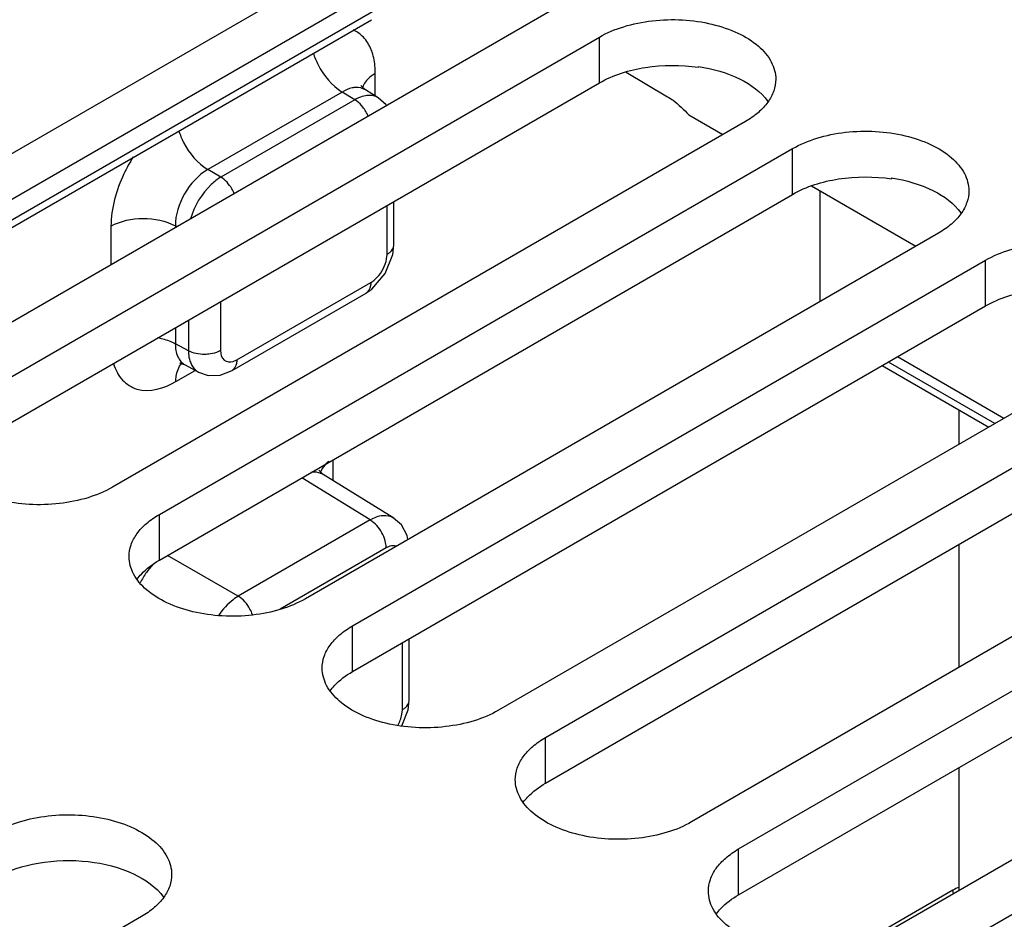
# Model space of a CAD drawing. Header units: inches. Extents: x 0 to 34, y 0 to 22.
# Tile 31 of 145: x 2.928 to 3.561, y 16.976 to 17.554. Entities that reach past the tile are written whole.
import ezdxf

# ---------------------------------------------------------------- set-up
doc = ezdxf.new("R2010")
doc.units = ezdxf.units.IN
doc.header["$LTSCALE"] = 1.87
doc.header["$MEASUREMENT"] = 0
doc.layers.get('0').update_dxf_attribs({"linetype": 'CONTINUOUS'})
doc.layers.add('02___PRT_ALL_AXES', color=7, linetype='CONTINUOUS')

msp = doc.modelspace()

# ---------------------------------------------------------------- linework, layer by layer
at = {"color": 7, "linetype": 'CONTINUOUS'}
for p, q in [((2.7604, 17.33191), (3.15704, 17.56093)), ((2.76416, 17.32909), (3.15399, 17.55417)), ((3.31777, 17.52053), (3.34429, 17.50468)), ((3.36419, 17.52413), (3.36419, 17.52358)), ((3.15633, 17.50517), (3.15633, 17.51955)), ((3.13509, 17.5077), (3.04864, 17.45779)), ((3.14318, 17.5027), (3.13509, 17.5077)), ((3.14742, 17.51144), (3.14714, 17.51191)), ((3.14996, 17.50911), (3.14742, 17.51144)), ((3.15827, 17.50397), (3.14996, 17.5091)), ((3.14318, 17.5027), (3.05701, 17.45295)), ((3.16329, 17.49953), (3.15825, 17.50398)), ((3.35786, 17.49298), (3.37981, 17.4803)), ((3.05701, 17.45295), (3.04864, 17.45779)), ((3.48836, 17.45243), (3.48836, 17.45188)), ((3.4369, 17.44734), (3.50398, 17.40861)), ((3.44244, 17.37308), (3.44244, 17.44414)), ((3.16387, 17.40332), (3.16387, 17.43473)), ((3.1682, 17.40935), (3.1682, 17.43723)), ((2.98637, 17.42142), (2.98637, 17.39653)), ((3.02776, 17.42163), (3.02776, 17.42043)), ((3.0288, 17.42103), (3.02776, 17.42163)), ((3.16758, 17.40324), (3.1682, 17.40938)), ((3.16272, 17.39093), (3.16758, 17.40324)), ((3.1636, 17.4004), (3.16387, 17.40332)), ((3.06727, 17.33549), (3.15343, 17.38524)), ((3.06421, 17.32873), (3.15038, 17.37848)), ((3.05683, 17.37293), (3.05683, 17.34152)), ((3.02776, 17.35614), (3.02776, 17.34592)), ((3.03614, 17.36098), (3.03614, 17.34141)), ((3.03614, 17.34141), (3.02776, 17.34592)), ((3.5606, 17.29791), (3.4921, 17.33747)), ((3.03069, 17.33337), (3.03397, 17.33235)), ((3.03397, 17.33234), (3.04259, 17.32771)), ((3.06488, 17.33443), (3.06727, 17.33549)), ((3.55483, 17.29458), (3.48633, 17.33413)), ((3.02812, 17.3216), (3.04058, 17.32879)), ((3.04258, 17.32772), (3.04259, 17.32771)), ((3.04258, 17.32772), (3.04895, 17.32558)), ((3.53166, 17.30336), (3.53166, 17.2812)), ((3.12929, 17.2579), (3.12929, 17.27137)), ((3.12038, 17.26417), (3.1201, 17.26464)), ((3.12292, 17.26184), (3.12038, 17.26417)), ((3.16816, 17.23386), (3.12292, 17.26184)), ((3.15306, 17.2326), (3.10916, 17.25975)), ((3.15306, 17.2326), (3.06821, 17.1836)), ((3.17318, 17.22942), (3.16814, 17.23387)), ((3.17684, 17.22265), (3.17318, 17.22942)), ((3.17726, 17.21996), (3.17684, 17.22265)), ((3.53166, 17.21692), (3.53166, 17.13781)), ((3.06821, 17.1836), (3.02275, 17.20986)), ((3.16332, 17.21462), (3.09514, 17.17526)), ((3.16571, 17.21568), (3.16332, 17.21462)), ((3.17376, 17.11062), (3.17376, 17.15366)), ((3.17808, 17.11665), (3.17808, 17.15616)), ((3.17747, 17.11054), (3.17808, 17.11668)), ((3.17338, 17.10018), (3.17747, 17.11054)), ((3.17348, 17.1077), (3.17376, 17.11062)), ((3.53166, 17.07353), (3.53166, 16.99442)), ((3.52777, 16.99463), (3.4684, 16.96035))]:
    msp.add_line(p, q, dxfattribs=at)
for points in [[(3.15035, 17.37847), (3.15408, 17.38101), (3.16272, 17.39093)], [(3.03129, 17.33371), (3.03065, 17.3335), (3.03069, 17.33337)], [(3.04895, 17.32558), (3.05663, 17.32579), (3.06421, 17.32873)]]:
    msp.add_lwpolyline(points, dxfattribs=at)
for centre, radius, start, end in [((3.15812, 17.50739), 0.01045, 162.28731, 168.11391), ((3.15867, 17.50722), 0.01103, 156.73936, 162.28334), ((3.1287, 17.4825), 0.02504, 22.39112, 38.39691), ((3.04728, 17.33643), 0.0099, 233.39792, 241.63829), ((3.13108, 17.26012), 0.01045, 162.28731, 168.11391), ((3.13163, 17.25995), 0.01103, 156.73936, 162.28334), ((3.04661, 17.17238), 0.04588, 136.62551, 144.65203), ((3.04936, 17.17039), 0.04927, 144.60555, 153.71316), ((3.55353, 16.95011), 0.05143, 115.11135, 120.04883), ((3.55654, 16.99466), 0.02877, 180.05297, 184.07368)]:
    msp.add_arc(centre, radius, start, end, dxfattribs=at)
for points in [[(3.14795, 17.54368), (3.14624, 17.54532), (3.1442, 17.54668), (3.14201, 17.54762)], [(3.14147, 17.51031), (3.13922, 17.50984), (3.13706, 17.50888), (3.13509, 17.5077)], [(3.14799, 17.5048), (3.14631, 17.50429), (3.1447, 17.50356), (3.14318, 17.5027)], [(3.15743, 17.38846), (3.16051, 17.39171), (3.16279, 17.39599), (3.1636, 17.4004)], [(3.15343, 17.38524), (3.15492, 17.3861), (3.15625, 17.38722), (3.15743, 17.38846)], [(3.16973, 17.21578), (3.16845, 17.21619), (3.16699, 17.21607), (3.16571, 17.21568)], [(3.17079, 17.10048), (3.17206, 17.10271), (3.17302, 17.10517), (3.17348, 17.1077)]]:
    msp.add_open_spline(points, degree=3, dxfattribs=at)
for points, knots in [([(3.15428, 17.53329), (3.15393, 17.53432), (3.15245, 17.53811), (3.15011, 17.54161), (3.14795, 17.54368)], [0, 0, 0, 0, 0.266841, 1, 1, 1, 1]), ([(3.11641, 17.53272), (3.11723, 17.53012), (3.1213, 17.52044), (3.1284, 17.5117), (3.13509, 17.5077)], [0, 0, 0, 0, 0.25961, 1, 1, 1, 1]), ([(3.15633, 17.51955), (3.15633, 17.52078), (3.15617, 17.52542), (3.15536, 17.53006), (3.15428, 17.53329)], [0, 0, 0, 0, 0.266188, 1, 1, 1, 1]), ([(3.36419, 17.52413), (3.37345, 17.52273), (3.38998, 17.51817), (3.40439, 17.50785), (3.40881, 17.50168)], [0, 0, 0, 0, 0.552517, 1, 1, 1, 1]), ([(3.15633, 17.51955), (3.15542, 17.51903), (3.1523, 17.51697), (3.1496, 17.51406), (3.14854, 17.51157)], [0, 0, 0, 0, 0.279068, 1, 1, 1, 1]), ([(3.14995, 17.50911), (3.14816, 17.51021), (3.14511, 17.51087), (3.14224, 17.51047), (3.14147, 17.51031)], [0, 0, 0, 0, 0.728332, 1, 1, 1, 1]), ([(3.14832, 17.49805), (3.14721, 17.49944), (3.14556, 17.50112), (3.14364, 17.50243), (3.14318, 17.5027)], [0, 0, 0, 0, 0.768296, 1, 1, 1, 1]), ([(3.15825, 17.50398), (3.15756, 17.5044), (3.15435, 17.50587), (3.15056, 17.50557), (3.14799, 17.5048)], [0, 0, 0, 0, 0.232658, 1, 1, 1, 1]), ([(3.34429, 17.50468), (3.3455, 17.50396), (3.35049, 17.50064), (3.35487, 17.49645), (3.35786, 17.49298)], [0, 0, 0, 0, 0.234535, 1, 1, 1, 1]), ([(3.02996, 17.48281), (3.03078, 17.4802), (3.03485, 17.47052), (3.04195, 17.46178), (3.04864, 17.45779)], [0, 0, 0, 0, 0.25961, 1, 1, 1, 1]), ([(3.00069, 17.46602), (2.99845, 17.46248), (2.99091, 17.44872), (2.98637, 17.43295), (2.98637, 17.42142)], [0, 0, 0, 0, 0.266631, 1, 1, 1, 1]), ([(3.04864, 17.45779), (3.04238, 17.4543), (3.03243, 17.44304), (3.02765, 17.4288), (3.02776, 17.42163)], [0, 0, 0, 0, 0.499994, 1, 1, 1, 1]), ([(3.05701, 17.45295), (3.05479, 17.45164), (3.04595, 17.44468), (3.03989, 17.43441), (3.03756, 17.42613)], [0, 0, 0, 0, 0.230669, 1, 1, 1, 1]), ([(3.06568, 17.44228), (3.06522, 17.44341), (3.06315, 17.44753), (3.05994, 17.4512), (3.05701, 17.45295)], [0, 0, 0, 0, 0.263141, 1, 1, 1, 1]), ([(3.48836, 17.45243), (3.49762, 17.45104), (3.51415, 17.44648), (3.52856, 17.43615), (3.53298, 17.42998)], [0, 0, 0, 0, 0.552517, 1, 1, 1, 1]), ([(2.98637, 17.42142), (2.9925, 17.42496), (3.00703, 17.42781), (3.02156, 17.42509), (3.02776, 17.42163)], [0, 0, 0, 0, 0.498872, 1, 1, 1, 1]), ([(3.16387, 17.40332), (3.16452, 17.40369), (3.16659, 17.40509), (3.1682, 17.40756), (3.1682, 17.40935)], [0, 0, 0, 0, 0.293964, 1, 1, 1, 1]), ([(3.15343, 17.38524), (3.15343, 17.3845), (3.15326, 17.382), (3.15193, 17.37937), (3.15038, 17.37848)], [0, 0, 0, 0, 0.29397, 1, 1, 1, 1]), ([(3.01654, 17.34983), (3.01757, 17.34963), (3.02144, 17.34874), (3.02522, 17.34733), (3.02776, 17.34591)], [0, 0, 0, 0, 0.265451, 1, 1, 1, 1]), ([(3.02776, 17.34592), (3.02772, 17.34307), (3.02834, 17.33775), (3.03193, 17.33345), (3.03397, 17.33235)], [0, 0, 0, 0, 0.55033, 1, 1, 1, 1]), ([(3.03614, 17.34141), (3.03615, 17.34003), (3.03649, 17.33535), (3.03868, 17.33048), (3.04138, 17.32848)], [0, 0, 0, 0, 0.291801, 1, 1, 1, 1]), ([(3.0503, 17.33932), (3.04905, 17.33912), (3.04426, 17.33875), (3.03924, 17.33968), (3.03614, 17.34141)], [0, 0, 0, 0, 0.26221, 1, 1, 1, 1]), ([(3.05683, 17.34152), (3.05637, 17.34125), (3.05431, 17.34022), (3.05205, 17.3396), (3.0503, 17.33932)], [0, 0, 0, 0, 0.231213, 1, 1, 1, 1]), ([(3.05683, 17.34152), (3.05683, 17.33932), (3.05789, 17.33439), (3.06301, 17.33386), (3.06488, 17.33443)], [0, 0, 0, 0, 0.528626, 1, 1, 1, 1]), ([(2.98805, 17.33315), (2.98919, 17.32929), (2.9927, 17.3221), (3.0072, 17.31307), (3.02076, 17.31735), (3.02812, 17.3216)], [0, 0, 0, 0, 0.248954, 0.47413, 1, 1, 1, 1]), ([(3.02812, 17.3216), (3.02812, 17.32276), (3.02838, 17.32683), (3.02985, 17.33101), (3.03183, 17.33318)], [0, 0, 0, 0, 0.282947, 1, 1, 1, 1]), ([(3.06727, 17.33549), (3.06727, 17.33475), (3.0671, 17.33225), (3.06576, 17.32962), (3.06421, 17.32873)], [0, 0, 0, 0, 0.29397, 1, 1, 1, 1]), ([(3.12647, 17.27039), (3.12591, 17.26995), (3.12391, 17.26823), (3.12225, 17.26607), (3.1215, 17.2643)], [0, 0, 0, 0, 0.271542, 1, 1, 1, 1]), ([(3.12291, 17.26184), (3.12121, 17.26289), (3.11833, 17.26356), (3.1156, 17.26326), (3.11487, 17.26313)], [0, 0, 0, 0, 0.730109, 1, 1, 1, 1]), ([(3.16814, 17.23387), (3.16615, 17.2351), (3.16058, 17.23606), (3.15557, 17.23402), (3.15306, 17.2326)], [0, 0, 0, 0, 0.448163, 1, 1, 1, 1]), ([(3.15821, 17.22794), (3.1571, 17.22934), (3.15545, 17.23101), (3.15353, 17.23232), (3.15307, 17.2326)], [0, 0, 0, 0, 0.768296, 1, 1, 1, 1]), ([(3.16332, 17.21462), (3.16332, 17.21572), (3.16275, 17.22051), (3.16051, 17.22504), (3.15821, 17.22794)], [0, 0, 0, 0, 0.228665, 1, 1, 1, 1]), ([(3.06821, 17.1836), (3.06705, 17.18292), (3.06223, 17.1796), (3.05825, 17.17513), (3.0557, 17.17142)], [0, 0, 0, 0, 0.230013, 1, 1, 1, 1]), ([(3.07735, 17.17169), (3.07692, 17.17294), (3.07486, 17.17755), (3.07142, 17.18169), (3.06821, 17.1836)], [0, 0, 0, 0, 0.260889, 1, 1, 1, 1]), ([(3.17376, 17.11062), (3.17441, 17.11099), (3.17648, 17.11239), (3.17809, 17.11486), (3.17809, 17.11665)], [0, 0, 0, 0, 0.293964, 1, 1, 1, 1])]:
    msp.add_open_spline(points, degree=3, knots=knots, dxfattribs=at)
at = {"color": 3, "linetype": 'CONTINUOUS'}
for points in [[(3.30044, 17.51359), (3.30945, 17.51878), (3.33083, 17.52524), (3.35292, 17.52528), (3.36419, 17.52358)], [(3.42462, 17.44189), (3.43362, 17.44709), (3.45501, 17.45354), (3.4771, 17.45358), (3.48836, 17.45188)], [(3.54879, 17.3702), (3.55779, 17.37539), (3.57918, 17.38185), (3.60127, 17.38189), (3.61253, 17.38019)]]:
    msp.add_open_spline(points, degree=3, knots=[0, 0, 0, 0, 0.477085, 1, 1, 1, 1], dxfattribs=at)
at = {"layer": '02___PRT_ALL_AXES', "color": 7, "linetype": 'CONTINUOUS'}
for p, q in [((2.76913, 17.37959), (3.17627, 17.61467)), ((3.27023, 17.56042), (2.86309, 17.32535)), ((2.8933, 17.3079), (3.30044, 17.54298)), ((3.30044, 17.51359), (3.30044, 17.54298)), ((3.3944, 17.48873), (2.98726, 17.25365)), ((3.01747, 17.2362), (3.42462, 17.47128)), ((3.42462, 17.44189), (3.42462, 17.47128)), ((3.51857, 17.41704), (3.11143, 17.18196)), ((3.14164, 17.16451), (3.54879, 17.39959)), ((3.54879, 17.3702), (3.54879, 17.39959)), ((3.64274, 17.34534), (3.2356, 17.11026)), ((3.48234, 17.33183), (3.55085, 17.29228)), ((3.26582, 17.09281), (3.67296, 17.32789)), ((3.76691, 17.27365), (3.35977, 17.03857)), ((3.38999, 17.02112), (3.79713, 17.2562)), ((3.01747, 17.20681), (3.01747, 17.2362)), ((3.89109, 17.20195), (3.48394, 16.96687)), ((3.51416, 16.94943), (3.9213, 17.1845)), ((3.14164, 17.13512), (3.14164, 17.16451)), ((3.26582, 17.06342), (3.26582, 17.09281)), ((3.38999, 16.99173), (3.38999, 17.02112)), ((3.00593, 16.97765), (2.59879, 16.74257))]:
    msp.add_line(p, q, dxfattribs=at)
at = {"layer": '02___PRT_ALL_AXES', "color": 3, "linetype": 'CONTINUOUS'}
for p, q in [((2.76913, 17.3502), (3.17627, 17.58528)), ((2.8933, 17.27851), (3.30044, 17.51359)), ((3.01747, 17.20681), (3.42462, 17.44189)), ((3.14164, 17.13512), (3.54879, 17.3702)), ((3.26582, 17.06342), (3.67296, 17.2985)), ((3.38999, 16.99173), (3.79713, 17.22681))]:
    msp.add_line(p, q, dxfattribs=at)
at = {"layer": '02___PRT_ALL_AXES', "color": 7, "linetype": 'CONTINUOUS'}
for points, knots in [([(3.30044, 17.54298), (3.30536, 17.54582), (3.3165, 17.55041), (3.33464, 17.55404), (3.35384, 17.55458), (3.37251, 17.55195), (3.38917, 17.54639), (3.40251, 17.53826), (3.41155, 17.52798), (3.41386, 17.51969), (3.41386, 17.51585)], [0, 0, 0, 0, 0.128827, 0.270562, 0.417879, 0.562378, 0.696193, 0.813587, 0.913061, 1, 1, 1, 1]), ([(3.41386, 17.51585), (3.41386, 17.51332), (3.41292, 17.50805), (3.40893, 17.5007), (3.40261, 17.49406), (3.39732, 17.49041), (3.3944, 17.48873)], [0, 0, 0, 0, 0.21779, 0.450922, 0.710305, 1, 1, 1, 1]), ([(3.42462, 17.47128), (3.42953, 17.47412), (3.44067, 17.47872), (3.45882, 17.48235), (3.47801, 17.48288), (3.49668, 17.48026), (3.51334, 17.47469), (3.52668, 17.46656), (3.53572, 17.45628), (3.53803, 17.44799), (3.53803, 17.44416)], [0, 0, 0, 0, 0.128827, 0.270562, 0.417879, 0.562378, 0.696193, 0.813587, 0.913061, 1, 1, 1, 1]), ([(3.53803, 17.44416), (3.53803, 17.44163), (3.5371, 17.43635), (3.5331, 17.429), (3.52678, 17.42236), (3.52149, 17.41872), (3.51857, 17.41704)], [0, 0, 0, 0, 0.21779, 0.450922, 0.710305, 1, 1, 1, 1]), ([(3.54879, 17.39959), (3.55371, 17.40243), (3.56484, 17.40702), (3.58299, 17.41065), (3.60218, 17.41119), (3.62085, 17.40856), (3.63751, 17.403), (3.65085, 17.39487), (3.65989, 17.38459), (3.6622, 17.3763), (3.6622, 17.37246)], [0, 0, 0, 0, 0.128827, 0.270562, 0.417879, 0.562378, 0.696193, 0.813587, 0.913061, 1, 1, 1, 1]), ([(2.98726, 17.25365), (2.98234, 17.25081), (2.97121, 17.24622), (2.95306, 17.24259), (2.93386, 17.24205), (2.91519, 17.24468), (2.89854, 17.25024), (2.88519, 17.25837), (2.87616, 17.26865), (2.87384, 17.27694), (2.87384, 17.28078)], [0, 0, 0, 0, 0.128827, 0.270562, 0.417879, 0.562378, 0.696193, 0.813587, 0.913061, 1, 1, 1, 1]), ([(2.99801, 17.20908), (2.99801, 17.21161), (2.99895, 17.21689), (3.00295, 17.22424), (3.00927, 17.23088), (3.01456, 17.23452), (3.01747, 17.2362)], [0, 0, 0, 0, 0.21779, 0.450922, 0.710305, 1, 1, 1, 1]), ([(3.11143, 17.18196), (3.10651, 17.17912), (3.09538, 17.17452), (3.07723, 17.17089), (3.05803, 17.17036), (3.03936, 17.17298), (3.02271, 17.17855), (3.00937, 17.18668), (3.00033, 17.19696), (2.99801, 17.20525), (2.99801, 17.20908)], [0, 0, 0, 0, 0.128827, 0.270562, 0.417879, 0.562378, 0.696193, 0.813587, 0.913061, 1, 1, 1, 1]), ([(3.12219, 17.13739), (3.12219, 17.13992), (3.12312, 17.14519), (3.12712, 17.15254), (3.13344, 17.15918), (3.13873, 17.16283), (3.14164, 17.16451)], [0, 0, 0, 0, 0.21779, 0.450922, 0.710305, 1, 1, 1, 1]), ([(3.2356, 17.11026), (3.23068, 17.10742), (3.21955, 17.10283), (3.2014, 17.0992), (3.1822, 17.09866), (3.16353, 17.10129), (3.14688, 17.10685), (3.13354, 17.11498), (3.1245, 17.12526), (3.12219, 17.13355), (3.12219, 17.13739)], [0, 0, 0, 0, 0.128827, 0.270562, 0.417879, 0.562378, 0.696193, 0.813587, 0.913061, 1, 1, 1, 1]), ([(3.24636, 17.06569), (3.24636, 17.06822), (3.24729, 17.0735), (3.25129, 17.08085), (3.25761, 17.08749), (3.2629, 17.09113), (3.26582, 17.09281)], [0, 0, 0, 0, 0.21779, 0.450922, 0.710305, 1, 1, 1, 1]), ([(3.35977, 17.03857), (3.35485, 17.03573), (3.34372, 17.03113), (3.32557, 17.0275), (3.30638, 17.02697), (3.28771, 17.02959), (3.27105, 17.03516), (3.25771, 17.04329), (3.24867, 17.05357), (3.24636, 17.06186), (3.24636, 17.06569)], [0, 0, 0, 0, 0.128827, 0.270562, 0.417879, 0.562378, 0.696193, 0.813587, 0.913061, 1, 1, 1, 1]), ([(2.91197, 17.0319), (2.91689, 17.03474), (2.92803, 17.03934), (2.94617, 17.04297), (2.96537, 17.0435), (2.98404, 17.04087), (3.0007, 17.03531), (3.01404, 17.02718), (3.02308, 17.0169), (3.02539, 17.00861), (3.02539, 17.00478)], [0, 0, 0, 0, 0.128827, 0.270562, 0.417879, 0.562378, 0.696193, 0.813587, 0.913061, 1, 1, 1, 1]), ([(3.37053, 16.994), (3.37053, 16.99653), (3.37146, 17.0018), (3.37546, 17.00915), (3.38178, 17.01579), (3.38707, 17.01944), (3.38999, 17.02112)], [0, 0, 0, 0, 0.21779, 0.450922, 0.710305, 1, 1, 1, 1]), ([(3.02539, 17.00478), (3.02539, 17.00225), (3.02445, 16.99697), (3.02046, 16.98962), (3.01413, 16.98298), (3.00885, 16.97934), (3.00593, 16.97765)], [0, 0, 0, 0, 0.21779, 0.450922, 0.710305, 1, 1, 1, 1]), ([(3.48394, 16.96687), (3.47903, 16.96403), (3.46789, 16.95944), (3.44974, 16.95581), (3.43055, 16.95527), (3.41188, 16.9579), (3.39522, 16.96346), (3.38188, 16.97159), (3.37284, 16.98187), (3.37053, 16.99016), (3.37053, 16.994)], [0, 0, 0, 0, 0.128827, 0.270562, 0.417879, 0.562378, 0.696193, 0.813587, 0.913061, 1, 1, 1, 1])]:
    msp.add_open_spline(points, degree=3, knots=knots, dxfattribs=at)
at = {"layer": '02___PRT_ALL_AXES', "color": 3, "linetype": 'CONTINUOUS'}
for points, knots in [([(3.00317, 17.19451), (3.00403, 17.19569), (3.00808, 17.20055), (3.01326, 17.20438), (3.01747, 17.20681)], [0, 0, 0, 0, 0.230302, 1, 1, 1, 1]), ([(3.12735, 17.12282), (3.1282, 17.12399), (3.13225, 17.12886), (3.13744, 17.13269), (3.14164, 17.13512)], [0, 0, 0, 0, 0.230302, 1, 1, 1, 1]), ([(3.25152, 17.05112), (3.25237, 17.0523), (3.25642, 17.05716), (3.26161, 17.06099), (3.26582, 17.06342)], [0, 0, 0, 0, 0.230302, 1, 1, 1, 1]), ([(2.91197, 17.00251), (2.92041, 17.00738), (2.9404, 17.0137), (2.97128, 17.01447), (2.99966, 17.00753), (3.01546, 16.99678), (3.02023, 16.99021)], [0, 0, 0, 0, 0.252023, 0.529497, 0.78993, 1, 1, 1, 1]), ([(3.37569, 16.97943), (3.37654, 16.9806), (3.38059, 16.98547), (3.38578, 16.9893), (3.38999, 16.99173)], [0, 0, 0, 0, 0.230302, 1, 1, 1, 1])]:
    msp.add_open_spline(points, degree=3, knots=knots, dxfattribs=at)

doc.saveas('drawing.dxf')
